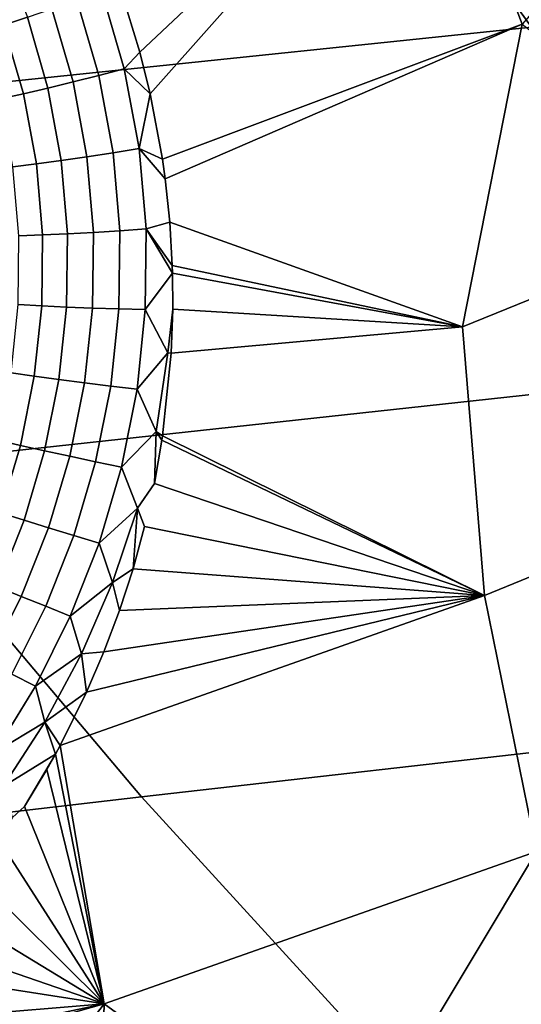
# Model space of a CAD drawing. Header units: metres. Extents: x -240 to 45, y -77 to 27.
# Tile 91 of 256: x -212.119 to -211.355, y -13.781 to -12.28. Entities that reach past the tile are written whole.
import ezdxf

# ---------------------------------------------------------------- set-up
doc = ezdxf.new("R2010")
doc.units = ezdxf.units.M
doc.layers.add('solid_102011X2', color=7, linetype='CONTINUOUS')

msp = doc.modelspace()

# ---------------------------------------------------------------- linework, layer by layer
at = {"layer": 'solid_102011X2'}
for points in [[(-210.288345, -11.618636, 310.50946), (-211.723724, -11.757245, 308.900818), (-211.339172, -12.292056, 308.612244), (-209.909592, -12.1469, 310.222748)], [(-211.495804, -11.915383, 271.209137), (-210.982071, -11.697339, 271.078644), (-210.939575, -11.814573, 271.07074), (-211.353622, -12.287137, 271.173523)], [(-211.723724, -11.757245, 308.900818), (-213.155746, -11.898467, 307.284882), (-212.765152, -12.439973, 306.994659), (-211.339172, -12.292056, 308.612244)], [(-211.936295, -12.329748, 271.324371), (-211.955154, -12.267143, 271.329102), (-211.495804, -11.915383, 271.209137)], [(-211.920334, -12.393381, 271.319672), (-211.936295, -12.329748, 271.324371), (-211.495804, -11.915383, 271.209137)], [(-211.920334, -12.393381, 271.319672), (-211.495804, -11.915383, 271.209137), (-211.353622, -12.287137, 271.173523), (-211.901596, -12.492928, 271.312622)], [(-212.143646, -12.288802, 271.3172), (-212.184143, -12.187682, 271.32608), (-212.149246, -12.172214, 271.339111), (-212.107437, -12.276681, 271.3302)], [(-211.998718, -12.365406, 271.331696), (-212.03212, -12.250151, 271.340363), (-211.9944, -12.23622, 271.337341), (-211.959839, -12.355121, 271.328705)], [(-211.959839, -12.355121, 271.328705), (-211.9944, -12.23622, 271.337341), (-211.955154, -12.267143, 271.329102), (-211.936295, -12.329748, 271.324371)], [(-212.037735, -12.375329, 271.329254), (-212.070038, -12.26372, 271.337952), (-212.03212, -12.250151, 271.340363), (-211.998718, -12.365406, 271.331696)], [(-212.076187, -12.384709, 271.321472), (-212.107437, -12.276681, 271.3302), (-212.070038, -12.26372, 271.337952), (-212.037735, -12.375329, 271.329254)], [(-212.113373, -12.393378, 271.308441), (-212.143646, -12.288802, 271.3172), (-212.107437, -12.276681, 271.3302), (-212.076187, -12.384709, 271.321472)], [(-211.339172, -12.292056, 308.612244), (-212.765152, -12.439973, 306.994659), (-212.357468, -12.962338, 306.691742), (-210.937805, -12.807918, 308.311035)], [(-212.148605, -12.401178, 271.290436), (-212.178009, -12.299863, 271.299225), (-212.143646, -12.288802, 271.3172), (-212.113373, -12.393378, 271.308441)], [(-211.897369, -12.523163, 271.310547), (-211.901596, -12.492928, 271.312622), (-211.353622, -12.287137, 271.173523)], [(-211.890442, -12.588984, 271.306122), (-211.897369, -12.523163, 271.310547), (-211.353622, -12.287137, 271.173523), (-211.444168, -12.748302, 271.171539)], [(-211.353622, -12.287137, 271.173523), (-210.993057, -12.565236, 271.057281), (-211.444168, -12.748302, 271.171539)], [(-211.959839, -12.355121, 271.328705), (-211.936295, -12.329748, 271.324371), (-211.920334, -12.393381, 271.319672)], [(-211.976898, -12.483137, 271.323425), (-211.998718, -12.365406, 271.331696), (-211.959839, -12.355121, 271.328705), (-211.93721, -12.476568, 271.320526)], [(-211.93721, -12.476568, 271.320526), (-211.959839, -12.355121, 271.328705), (-211.920334, -12.393381, 271.319672)], [(-212.055817, -12.495094, 271.312988), (-212.076187, -12.384709, 271.321472), (-212.037735, -12.375329, 271.329254), (-212.016678, -12.48935, 271.320862)], [(-212.016678, -12.48935, 271.320862), (-212.037735, -12.375329, 271.329254), (-211.998718, -12.365406, 271.331696), (-211.976898, -12.483137, 271.323425)], [(-212.093597, -12.500265, 271.299866), (-212.113373, -12.393378, 271.308441), (-212.076187, -12.384709, 271.321472), (-212.055817, -12.495094, 271.312988)], [(-212.129364, -12.504771, 271.281738), (-212.148605, -12.401178, 271.290436), (-212.113373, -12.393378, 271.308441), (-212.093597, -12.500265, 271.299866)], [(-211.93721, -12.476568, 271.320526), (-211.920334, -12.393381, 271.319672), (-211.901596, -12.492928, 271.312622)], [(-211.966705, -12.602068, 271.315643), (-211.976898, -12.483137, 271.323425), (-211.93721, -12.476568, 271.320526), (-211.926559, -12.599243, 271.312958)], [(-211.93721, -12.476568, 271.320526), (-211.901596, -12.492928, 271.312622), (-211.897369, -12.523163, 271.310547)], [(-211.926559, -12.599243, 271.312958), (-211.93721, -12.476568, 271.320526), (-211.897369, -12.523163, 271.310547), (-211.890442, -12.588984, 271.306122)], [(-212.084381, -12.608344, 271.291534), (-212.093597, -12.500265, 271.299866), (-212.055817, -12.495094, 271.312988), (-212.046341, -12.60666, 271.30484)], [(-212.046341, -12.60666, 271.30484), (-212.055817, -12.495094, 271.312988), (-212.016678, -12.48935, 271.320862), (-212.006866, -12.604555, 271.312927)], [(-212.006866, -12.604555, 271.312927), (-212.016678, -12.48935, 271.320862), (-211.976898, -12.483137, 271.323425), (-211.966705, -12.602068, 271.315643)], [(-212.1203, -12.609576, 271.273254), (-212.129364, -12.504771, 271.281738), (-212.093597, -12.500265, 271.299866), (-212.084381, -12.608344, 271.291534)], [(-211.444168, -12.748302, 271.171539), (-210.993057, -12.565236, 271.057281), (-210.775635, -12.897903, 270.952515), (-211.411041, -13.157911, 271.112885)], [(-211.967941, -12.72096, 271.308563), (-211.966705, -12.602068, 271.315643), (-211.926559, -12.599243, 271.312958), (-211.927689, -12.721866, 271.306152)], [(-211.927689, -12.721866, 271.306152), (-211.926559, -12.599243, 271.312958), (-211.88623, -12.666862, 271.301147)], [(-211.926559, -12.599243, 271.312958), (-211.890442, -12.588984, 271.306122), (-211.886597, -12.655244, 271.30188)], [(-211.926559, -12.599243, 271.312958), (-211.886597, -12.655244, 271.30188), (-211.88623, -12.666862, 271.301147)], [(-211.886597, -12.655244, 271.30188), (-211.890442, -12.588984, 271.306122), (-211.444168, -12.748302, 271.171539)], [(-212.121307, -12.714553, 271.265137), (-212.1203, -12.609576, 271.273254), (-212.084381, -12.608344, 271.291534), (-212.085526, -12.716518, 271.283661)], [(-212.085526, -12.716518, 271.283661), (-212.084381, -12.608344, 271.291534), (-212.046341, -12.60666, 271.30484), (-212.047577, -12.718262, 271.297241)], [(-212.047577, -12.718262, 271.297241), (-212.046341, -12.60666, 271.30484), (-212.006866, -12.604555, 271.312927), (-212.008148, -12.71975, 271.305573)], [(-212.008148, -12.71975, 271.305573), (-212.006866, -12.604555, 271.312927), (-211.966705, -12.602068, 271.315643), (-211.967941, -12.72096, 271.308563)], [(-211.88623, -12.666862, 271.301147), (-211.886597, -12.655244, 271.30188), (-211.444168, -12.748302, 271.171539)], [(-211.927689, -12.721866, 271.306152), (-211.88623, -12.666862, 271.301147), (-211.885834, -12.721723, 271.297791), (-211.893372, -12.788226, 271.295319)], [(-211.885834, -12.721723, 271.297791), (-211.88623, -12.666862, 271.301147), (-211.444168, -12.748302, 271.171539)], [(-212.132156, -12.818689, 271.257599), (-212.121307, -12.714553, 271.265137), (-212.085526, -12.716518, 271.283661), (-212.096848, -12.82373, 271.276428)], [(-212.096848, -12.82373, 271.276428), (-212.085526, -12.716518, 271.283661), (-212.047577, -12.718262, 271.297241), (-212.059311, -12.828793, 271.290344)], [(-212.059311, -12.828793, 271.290344), (-212.047577, -12.718262, 271.297241), (-212.008148, -12.71975, 271.305573), (-212.020248, -12.833786, 271.299042)], [(-212.020248, -12.833786, 271.299042), (-212.008148, -12.71975, 271.305573), (-211.967941, -12.72096, 271.308563), (-211.980347, -12.838618, 271.302368)], [(-211.980347, -12.838618, 271.302368), (-211.967941, -12.72096, 271.308563), (-211.927689, -12.721866, 271.306152), (-211.940323, -12.843204, 271.300293)], [(-211.893372, -12.788226, 271.295319), (-211.940323, -12.843204, 271.300293), (-211.927689, -12.721866, 271.306152)], [(-211.893372, -12.788226, 271.295319), (-211.885834, -12.721723, 271.297791), (-211.888214, -12.78832, 271.293915)], [(-211.888214, -12.78832, 271.293915), (-211.885834, -12.721723, 271.297791), (-211.444168, -12.748302, 271.171539)], [(-211.888214, -12.78832, 271.293915), (-211.444168, -12.748302, 271.171539), (-211.411041, -13.157911, 271.112885), (-211.901291, -12.914548, 271.287323)], [(-211.893372, -12.788226, 271.295319), (-211.911331, -12.907808, 271.290558), (-211.940323, -12.843204, 271.300293)], [(-211.911331, -12.907808, 271.290558), (-211.893372, -12.788226, 271.295319), (-211.888214, -12.78832, 271.293915), (-211.901291, -12.914548, 271.287323)], [(-210.937805, -12.807918, 308.311035), (-212.357468, -12.962338, 306.691742), (-211.933334, -13.464748, 306.376556), (-210.520248, -13.304029, 307.997681)], [(-212.152481, -12.921091, 271.250854), (-212.132156, -12.818689, 271.257599), (-212.096848, -12.82373, 271.276428), (-212.11792, -12.929049, 271.270081)], [(-212.11792, -12.929049, 271.270081), (-212.096848, -12.82373, 271.276428), (-212.059311, -12.828793, 271.290344), (-212.081116, -12.937288, 271.284363)], [(-212.081116, -12.937288, 271.284363), (-212.059311, -12.828793, 271.290344), (-212.020248, -12.833786, 271.299042), (-212.042725, -12.945659, 271.293457)], [(-212.042725, -12.945659, 271.293457), (-212.020248, -12.833786, 271.299042), (-211.980347, -12.838618, 271.302368), (-212.003433, -12.954009, 271.297211)], [(-212.003433, -12.954009, 271.297211), (-211.980347, -12.838618, 271.302368), (-211.940323, -12.843204, 271.300293), (-211.963974, -12.962188, 271.295563)], [(-211.911331, -12.907808, 271.290558), (-211.963974, -12.962188, 271.295563), (-211.940323, -12.843204, 271.300293)], [(-211.411041, -13.157911, 271.112885), (-210.775635, -12.897903, 270.952515), (-210.685303, -13.282919, 270.855133), (-211.331833, -13.547541, 271.017548)], [(-211.963974, -12.962188, 271.295563), (-211.911331, -12.907808, 271.290558), (-211.91394, -12.987004, 271.284027), (-211.939606, -13.024675, 271.287018)], [(-211.911331, -12.907808, 271.290558), (-211.902283, -12.92112, 271.287018), (-211.91394, -12.987004, 271.284027)], [(-211.911331, -12.907808, 271.290558), (-211.901291, -12.914548, 271.287323), (-211.902283, -12.92112, 271.287018)], [(-211.902283, -12.92112, 271.287018), (-211.901291, -12.914548, 271.287323), (-211.411041, -13.157911, 271.112885)], [(-212.181854, -13.020927, 271.245148), (-212.152481, -12.921091, 271.250854), (-212.11792, -12.929049, 271.270081), (-212.148285, -13.031615, 271.264801)], [(-212.148285, -13.031615, 271.264801), (-212.11792, -12.929049, 271.270081), (-212.081116, -12.937288, 271.284363), (-212.112473, -13.042856, 271.279541)], [(-211.91394, -12.987004, 271.284027), (-211.902283, -12.92112, 271.287018), (-211.411041, -13.157911, 271.112885)], [(-212.112473, -13.042856, 271.279541), (-212.081116, -12.937288, 271.284363), (-212.042725, -12.945659, 271.293457), (-212.075043, -13.054447, 271.289124)], [(-212.075043, -13.054447, 271.289124), (-212.042725, -12.945659, 271.293457), (-212.003433, -12.954009, 271.297211), (-212.036682, -13.066178, 271.293365)], [(-212.036682, -13.066178, 271.293365), (-212.003433, -12.954009, 271.297211), (-211.963974, -12.962188, 271.295563), (-211.998093, -13.077838, 271.292206)], [(-212.357468, -12.962338, 306.691742), (-213.773544, -13.119452, 305.062561), (-213.342484, -13.628286, 304.745941), (-211.933334, -13.464748, 306.376556)], [(-211.939606, -13.024675, 271.287018), (-211.998093, -13.077838, 271.292206), (-211.963974, -12.962188, 271.295563)], [(-211.939606, -13.024675, 271.287018), (-211.91394, -12.987004, 271.284027), (-211.411041, -13.157911, 271.112885), (-211.92868, -13.052417, 271.281433)], [(-212.187439, -13.130627, 271.260864), (-212.148285, -13.031615, 271.264801), (-212.112473, -13.042856, 271.279541), (-212.152847, -13.144673, 271.276123)], [(-211.939606, -13.024675, 271.287018), (-211.977646, -13.137944, 271.284882), (-211.998093, -13.077838, 271.292206)], [(-211.939606, -13.024675, 271.287018), (-211.946411, -13.117038, 271.279266), (-211.977646, -13.137944, 271.284882)], [(-211.939606, -13.024675, 271.287018), (-211.92868, -13.052417, 271.281433), (-211.946411, -13.117038, 271.279266)], [(-212.152847, -13.144673, 271.276123), (-212.112473, -13.042856, 271.279541), (-212.075043, -13.054447, 271.289124), (-212.116653, -13.159304, 271.286224)], [(-212.116653, -13.159304, 271.286224), (-212.075043, -13.054447, 271.289124), (-212.036682, -13.066178, 271.293365), (-212.079498, -13.174253, 271.291016)], [(-211.946411, -13.117038, 271.279266), (-211.92868, -13.052417, 271.281433), (-211.411041, -13.157911, 271.112885)], [(-212.079498, -13.174253, 271.291016), (-212.036682, -13.066178, 271.293365), (-211.998093, -13.077838, 271.292206), (-212.042053, -13.189253, 271.290405)], [(-211.977646, -13.137944, 271.284882), (-212.042053, -13.189253, 271.290405), (-211.998093, -13.077838, 271.292206)], [(-211.977646, -13.137944, 271.284882), (-211.946411, -13.117038, 271.279266), (-211.967148, -13.180822, 271.277557)], [(-211.967148, -13.180822, 271.277557), (-211.946411, -13.117038, 271.279266), (-211.411041, -13.157911, 271.112885)], [(-211.977646, -13.137944, 271.284882), (-212.024887, -13.246846, 271.284363), (-212.042053, -13.189253, 271.290405)], [(-212.024887, -13.246846, 271.284363), (-211.977646, -13.137944, 271.284882), (-211.967148, -13.180822, 271.277557), (-211.990723, -13.243426, 271.276398)], [(-212.20163, -13.242048, 271.274292), (-212.152847, -13.144673, 271.276123), (-212.116653, -13.159304, 271.286224), (-212.166885, -13.259521, 271.285004)], [(-212.166885, -13.259521, 271.285004), (-212.116653, -13.159304, 271.286224), (-212.079498, -13.174253, 271.291016), (-212.131195, -13.277507, 271.290405)], [(-212.05748, -13.386221, 271.275909), (-211.411041, -13.157911, 271.112885), (-211.331833, -13.547541, 271.017548), (-211.990433, -13.779715, 271.182983)], [(-212.01712, -13.304809, 271.275787), (-211.411041, -13.157911, 271.112885), (-212.05748, -13.386221, 271.275909)], [(-212.01712, -13.304809, 271.275787), (-211.990723, -13.243426, 271.276398), (-211.411041, -13.157911, 271.112885)], [(-211.990723, -13.243426, 271.276398), (-211.967148, -13.180822, 271.277557), (-211.411041, -13.157911, 271.112885)], [(-212.131195, -13.277507, 271.290405), (-212.079498, -13.174253, 271.291016), (-212.042053, -13.189253, 271.290405), (-212.095184, -13.295684, 271.290405)], [(-212.024887, -13.246846, 271.284363), (-212.095184, -13.295684, 271.290405), (-212.042053, -13.189253, 271.290405)], [(-212.024887, -13.246846, 271.284363), (-211.990723, -13.243426, 271.276398), (-212.01712, -13.304809, 271.275787)], [(-212.024887, -13.246846, 271.284363), (-212.080673, -13.350719, 271.285645), (-212.095184, -13.295684, 271.290405)], [(-212.024887, -13.246846, 271.284363), (-212.01712, -13.304809, 271.275787), (-212.080673, -13.350719, 271.285645)], [(-212.191116, -13.375274, 271.291718), (-212.131195, -13.277507, 271.290405), (-212.095184, -13.295684, 271.290405), (-212.156799, -13.396447, 271.292389)], [(-212.080673, -13.350719, 271.285645), (-212.156799, -13.396447, 271.292389), (-212.095184, -13.295684, 271.290405)], [(-212.080673, -13.350719, 271.285645), (-212.01712, -13.304809, 271.275787), (-212.05748, -13.386221, 271.275909)], [(-210.520248, -13.304029, 307.997681), (-211.933334, -13.464748, 306.376556), (-211.493362, -13.946418, 306.049622), (-210.087143, -13.779611, 307.672638)], [(-212.080673, -13.350719, 271.285645), (-212.144363, -13.448949, 271.28891), (-212.156799, -13.396447, 271.292389)], [(-212.080673, -13.350719, 271.285645), (-212.06459, -13.399331, 271.276031), (-212.144363, -13.448949, 271.28891)], [(-212.080673, -13.350719, 271.285645), (-212.05748, -13.386221, 271.275909), (-212.06459, -13.399331, 271.276031)], [(-212.06459, -13.399331, 271.276031), (-212.05748, -13.386221, 271.275909), (-211.990433, -13.779715, 271.182983)], [(-212.144363, -13.448949, 271.28891), (-212.06459, -13.399331, 271.276031), (-212.111816, -13.479253, 271.277649), (-212.130051, -13.495925, 271.280396)], [(-212.111816, -13.479253, 271.277649), (-212.06459, -13.399331, 271.276031), (-212.077805, -13.422883, 271.276367)], [(-212.077805, -13.422883, 271.276367), (-212.06459, -13.399331, 271.276031), (-211.990433, -13.779715, 271.182983)], [(-212.111816, -13.479253, 271.277649), (-212.077805, -13.422883, 271.276367), (-211.990433, -13.779715, 271.182983)], [(-211.933334, -13.464748, 306.376556), (-213.342484, -13.628286, 304.745941), (-212.895309, -14.116164, 304.417511), (-211.493362, -13.946418, 306.049622)], [(-212.130051, -13.495925, 271.280396), (-212.111816, -13.479253, 271.277649), (-211.990433, -13.779715, 271.182983), (-212.148163, -13.533718, 271.279633)], [(-212.186554, -13.586033, 271.282318), (-212.148163, -13.533718, 271.279633), (-211.990433, -13.779715, 271.182983)], [(-211.628983, -14.043484, 270.999268), (-211.990433, -13.779715, 271.182983), (-211.331833, -13.547541, 271.017548)], [(-211.42218, -13.987823, 270.944458), (-211.628983, -14.043484, 270.999268), (-211.331833, -13.547541, 271.017548), (-211.25975, -13.907773, 270.907166)], [(-212.226959, -13.636179, 271.285736), (-212.186554, -13.586033, 271.282318), (-211.990433, -13.779715, 271.182983)], [(-212.269196, -13.684073, 271.289886), (-212.226959, -13.636179, 271.285736), (-211.990433, -13.779715, 271.182983)], [(-212.313248, -13.729709, 271.29483), (-212.269196, -13.684073, 271.289886), (-211.990433, -13.779715, 271.182983)], [(-210.714371, -13.705543, 270.767853), (-211.42218, -13.987823, 270.944458), (-210.894302, -13.762164, 270.815979)], [(-210.707443, -13.722525, 270.766388), (-211.416107, -14.005143, 270.943176), (-211.42218, -13.987823, 270.944458), (-210.714371, -13.705543, 270.767853)], [(-210.699829, -13.739177, 270.768219), (-211.409332, -14.02213, 270.945221), (-211.416107, -14.005143, 270.943176), (-210.707443, -13.722525, 270.766388)], [(-212.406494, -13.814234, 271.307068), (-212.313248, -13.729709, 271.29483), (-211.990433, -13.779715, 271.182983)], [(-210.691803, -13.754933, 270.773315), (-211.402084, -14.038207, 270.95047), (-211.409332, -14.02213, 270.945221), (-210.699829, -13.739177, 270.768219)], [(-210.683624, -13.769262, 270.781433), (-211.394623, -14.052831, 270.958771), (-211.402084, -14.038207, 270.95047), (-210.691803, -13.754933, 270.773315)], [(-211.42218, -13.987823, 270.944458), (-211.25975, -13.907773, 270.907166), (-210.894302, -13.762164, 270.815979)], [(-210.675568, -13.781678, 270.792358), (-211.387192, -14.065506, 270.969849), (-211.394623, -14.052831, 270.958771), (-210.683624, -13.769262, 270.781433)], [(-212.611618, -13.954987, 271.3414), (-211.990433, -13.779715, 271.182983), (-212.37767, -14.284867, 271.185974), (-212.659088, -13.980315, 271.350677)], [(-212.611618, -13.954987, 271.3414), (-212.506241, -13.889539, 271.322571), (-211.990433, -13.779715, 271.182983)], [(-212.506241, -13.889539, 271.322571), (-212.406494, -13.814234, 271.307068), (-211.990433, -13.779715, 271.182983)], [(-212.143066, -14.232683, 271.124237), (-212.37767, -14.284867, 271.185974), (-211.990433, -13.779715, 271.182983), (-212.001694, -14.169214, 271.092224)], [(-211.628983, -14.043484, 270.999268), (-212.001694, -14.169214, 271.092224), (-211.990433, -13.779715, 271.182983)], [(-210.087143, -13.779611, 307.672638), (-211.493362, -13.946418, 306.049622), (-211.038269, -14.406618, 305.711456), (-209.639145, -14.233947, 307.336426)]]:
    msp.add_3dface(points, dxfattribs=at)

doc.saveas('drawing.dxf')
